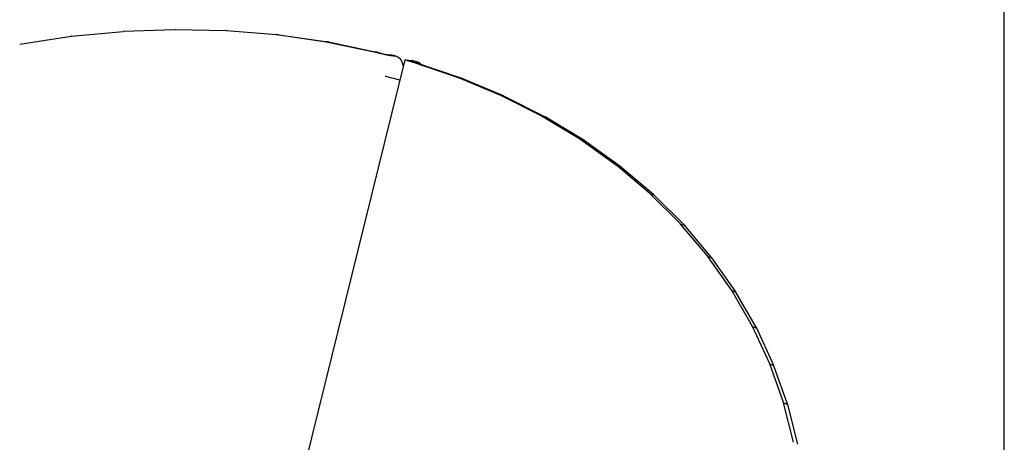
# Model space of a CAD drawing. Header units: millimetres. Extents: x 50 to 4150, y 50 to 2920.
# Tile 18 of 21: x 3653 to 4150, y 1464 to 1677. Entities that reach past the tile are written whole.
import ezdxf

# ---------------------------------------------------------------- set-up
doc = ezdxf.new("R2010")
doc.units = ezdxf.units.MM
doc.header["$LTSCALE"] = 10
doc.layers.add('SCHIZZI', color=9, linetype='Continuous')

msp = doc.modelspace()

# ---------------------------------------------------------------- linework, layer by layer
for p, q in [((3679.469644, 1668.222946), (3705.536178, 1670.712592)), ((3705.666834, 1670.721299), (3731.616912, 1671.696877)), ((3731.746484, 1671.697963), (3757.446631, 1671.154436)), ((3757.574447, 1671.147917), (3782.892507, 1669.088059)), ((3783.758505, 1668.991716), (3783.014093, 1669.074533)), ((3783.017907, 1669.073988), (3807.823652, 1665.508373)), ((3784.001051, 1668.961396), (3808.806796, 1665.395782)), ((3653.289626, 1664.215751), (3679.338582, 1668.206646)), ((3808.806796, 1665.395782), (3807.823652, 1665.508373)), ((3807.945993, 1665.486845), (3832.172185, 1660.421173)), ((3809.04323, 1665.350961), (3833.269421, 1660.285289)), ((3832.62131, 1660.299014), (3832.172185, 1660.421173)), ((3833.269421, 1660.285289), (3832.172185, 1660.421173)), ((3833.718547, 1660.163129), (3833.269421, 1660.285289)), ((3837.720741, 1659.241901), (3840.463041, 1658.870198)), ((3847.630018, 1656.408536), (3745.162607, 1242.183606)), ((3840.375561, 1658.514134), (3843.117861, 1658.14243)), ((3840.463041, 1658.870198), (3840.835795, 1658.79429)), ((3843.490615, 1658.066523), (3840.835795, 1658.79429)), ((3848.168513, 1656.396177), (3850.942851, 1656.015766)), ((3850.820171, 1655.681757), (3853.594509, 1655.301346)), ((3850.942851, 1656.015766), (3851.307868, 1655.941961)), ((3850.96952, 1655.312363), (3851.404188, 1655.194326)), ((3853.959526, 1655.227541), (3851.307868, 1655.941961)), ((3874.150131, 1647.493979), (3851.404188, 1655.194326)), ((3851.404188, 1655.194326), (3852.70052, 1655.004333)), ((3852.265852, 1655.122369), (3852.70052, 1655.004333)), ((3875.446463, 1647.303985), (3852.70052, 1655.004333)), ((3845.070711, 1646.062527), (3838.030925, 1647.975791)), ((3895.970716, 1638.375835), (3874.261046, 1647.452113)), ((3874.261046, 1647.452113), (3875.662282, 1647.225893)), ((3897.371952, 1638.149615), (3875.662282, 1647.225893)), ((3916.695027, 1627.902353), (3896.07661, 1638.327045)), ((3896.07661, 1638.327045), (3897.57817, 1638.05797)), ((3918.196587, 1627.633278), (3897.57817, 1638.05797)), ((3936.216465, 1616.127404), (3916.795335, 1627.846873)), ((3916.795335, 1627.846873), (3918.392088, 1627.528514)), ((3937.813218, 1615.809044), (3918.392088, 1627.528514)), ((3954.434644, 1603.111538), (3936.310649, 1616.065505)), ((3936.310649, 1616.065505), (3937.996937, 1615.691666)), ((3956.120932, 1602.737699), (3937.996937, 1615.691666)), ((3971.255855, 1588.921706), (3954.522198, 1603.043527)), ((3954.522198, 1603.043527), (3956.291859, 1602.608284)), ((3973.025517, 1588.486463), (3956.291859, 1602.608284)), ((3986.593597, 1573.630873), (3971.336305, 1588.847922)), ((3971.336305, 1588.847922), (3973.18271, 1588.345658)), ((3988.440003, 1573.12861), (3973.18271, 1588.345658)), ((4000.368977, 1557.317693), (3986.666506, 1573.551689)), ((3986.666506, 1573.551689), (3988.582589, 1572.977127)), ((4002.285059, 1556.743131), (3988.582589, 1572.977127)), ((4012.511155, 1540.06605), (4000.433947, 1557.23351)), ((4000.433947, 1557.23351), (4002.41224, 1556.581745)), ((4014.489449, 1539.414285), (4002.41224, 1556.581745)), ((4022.957676, 1521.964684), (4012.567831, 1539.9773)), ((4012.567831, 1539.9773), (4014.600509, 1539.243828)), ((4024.990354, 1521.231212), (4014.600509, 1539.243828)), ((4031.654815, 1503.106683), (4023.005745, 1521.871823)), ((4023.005745, 1521.871823), (4025.084663, 1521.052572)), ((4033.733734, 1502.287432), (4025.084663, 1521.052572)), ((4038.557846, 1483.589024), (4031.694013, 1503.010191)), ((4031.694013, 1503.010191), (4033.810755, 1502.101545)), ((4040.674588, 1482.680378), (4033.810755, 1502.101545)), ((4043.631258, 1463.512106), (4038.587953, 1483.489402)), ((4038.587953, 1483.489402), (4040.733878, 1482.488222)), ((4045.777183, 1462.510925), (4040.733878, 1482.488222))]:
    msp.add_line(p, q)
at = {"flags": 128}
for points in [[(3843.117861, 1658.14243), (3844.08987, 1657.827161), (3844.952804, 1657.163374), (3845.689097, 1656.164582), (3846.283761, 1654.851118), (3846.724689, 1653.24972), (3846.779815, 1652.971585)], [(3850.96952, 1655.312363), (3849.990306, 1655.584428), (3849.145517, 1655.832067), (3848.466198, 1656.046181), (3847.977309, 1656.218901), (3847.696816, 1656.343883), (3847.635025, 1656.416532), (3847.794207, 1656.434179), (3848.168513, 1656.396177)], [(3852.265852, 1655.122369), (3851.760451, 1655.26279), (3851.324431, 1655.390603), (3850.973815, 1655.501114), (3850.721485, 1655.59026), (3850.576714, 1655.654767), (3850.544822, 1655.692263), (3850.626981, 1655.701371), (3850.820171, 1655.681757)]]:
    msp.add_lwpolyline(points, dxfattribs=at)
for centre, radius, start, end in [((3854.858108, 1739.168532), 81.944348, 254.25451389, 259.82028026), ((3845.195604, 1700.869978), 42.293857, 254.25451389, 259.82028026), ((3853.004414, 1651.916939), 3.435465, 36.66946415, 80.10951797)]:
    msp.add_arc(centre, radius, start, end)
for centre, major_axis, ratio, start_param, end_param in [((3705.167203, 1666.324646), (1.114473, 4.331535), 0.6846397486, 0.201107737, 0.2427459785), ((3730.8556, 1667.290387), (1.539453, 4.289238), 0.6603609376, 0.2178514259, 0.259436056), ((3756.296412, 1666.752344), (1.929212, 4.228264), 0.6357934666, 0.225908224, 0.2674367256), ((3781.358813, 1664.713287), (2.289904, 4.151884), 0.6117425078, 0.2271504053, 0.2686205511), ((3781.358813, 1664.713287), (6.275867, 1.720005), 0.6325537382, 0.9713866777, 1.0128568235), ((3679.363355, 1663.860089), (0.647656, 4.349098), 0.7074698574, 0.1736540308, 0.2153430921), ((3805.913891, 1661.183703), (2.626356, 4.061675), 0.5887418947, 0.2231286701, 0.264538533), ((3805.913891, 1661.183703), (6.370529, 1.665997), 0.6270465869, 0.9021862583, 0.9435961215), ((3837.865658, 1645.663742), (0.085654, 2.324276), 0.3853418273, 6.1937948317, 6.5540652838), ((3837.865658, 1645.663742), (0.085654, 2.324276), 0.3853418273, 6.1937948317, 6.5540652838), ((3871.449081, 1643.372643), (3.213195, 3.836672), 0.5499607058, 0.1692117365, 0.2106215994), ((3871.449081, 1643.372643), (6.569337, 1.512826), 0.6169177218, 0.741706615, 0.7831164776), ((3892.93937, 1634.388082), (3.487618, 3.693959), 0.532883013, 0.1568814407, 0.1983515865), ((3892.93937, 1634.388082), (6.676087, 1.406953), 0.6124354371, 0.6821614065, 0.7236315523), ((3913.349585, 1624.068657), (3.743917, 3.538861), 0.5174435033, 0.1425685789, 0.1840970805), ((3913.349585, 1624.068657), (6.783222, 1.287382), 0.6087099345, 0.624985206, 0.6665137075), ((3932.57474, 1612.467447), (3.98243, 3.371612), 0.5036826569, 0.1267040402, 0.1682886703), ((3932.57474, 1612.467447), (6.888872, 1.154576), 0.6058217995, 0.5700221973, 0.6116068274), ((3950.515971, 1599.644108), (4.203171, 3.192512), 0.4916117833, 0.1096269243, 0.1512651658), ((3950.515971, 1599.644108), (6.991262, 1.009061), 0.6038311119, 0.5171239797, 0.5587622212), ((3967.080995, 1585.6646), (4.405933, 3.001954), 0.4812241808, 0.0916053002, 0.1332943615), ((3967.080995, 1585.6646), (7.08872, 0.851411), 0.6027811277, 0.4661529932, 0.5078420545), ((3982.184625, 1570.600808), (4.590371, 2.800434), 0.4725031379, 0.072852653, 0.1145894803), ((3982.184625, 1570.600808), (7.179691, 0.682234), 0.6027016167, 0.4169844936, 0.458721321), ((3995.749172, 1554.530217), (4.756063, 2.588541), 0.4654277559, 0.0535406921, 0.0953219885), ((3995.749172, 1554.530217), (7.262733, 0.502158), 0.6036117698, 0.3695077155, 0.4112890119), ((4007.704882, 1537.535465), (4.902554, 2.366959), 0.4599770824, 0.0338096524, 0.0756318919), ((4007.704882, 1537.535465), (7.336523, 0.311827), 0.6055226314, 0.3236265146, 0.3654487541), ((4017.990254, 1519.703971), (5.029394, 2.136451), 0.4561330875, 0.0137765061, 0.0556359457), ((4017.990254, 1519.703971), (7.399847, 0.111887), 0.6084390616, 0.2792598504, 0.3211192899), ((4026.552394, 1501.127436), (5.136163, 1.89785), 0.4538827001, 6.2767271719, 6.3186199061), ((4026.552394, 1501.127436), (7.451597, -0.097023), 0.6123612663, 0.2363421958, 0.27823493), ((4033.347267, 1481.901391), (5.222495, 1.65204), 0.4532191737, 6.2563812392, 6.2983031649), ((4033.347267, 1481.901391), (7.490765, -0.314284), 0.6172859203, 0.1948242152, 0.2367461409)]:
    msp.add_ellipse(centre, major_axis=major_axis, ratio=ratio, start_param=start_param, end_param=end_param)
at = {"layer": 'SCHIZZI', "color": 7, "true_color": 0xffffff}
msp.add_line((4150, 50), (4149.80372, 2920), dxfattribs=at)

doc.saveas('drawing.dxf')
